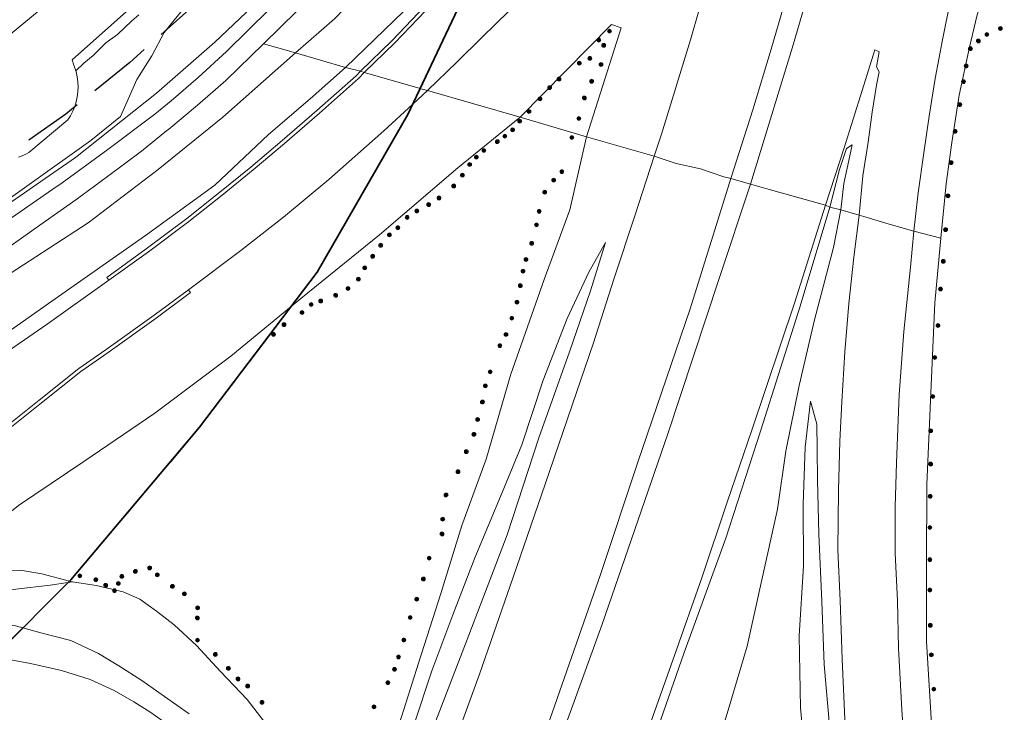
# Model space of a CAD drawing. Header units: metres. Extents: x 89872 to 94585, y 463299 to 469000.
# Tile 75 of 230: x 91038 to 91176, y 464809 to 464907. Entities that reach past the tile are written whole.
import ezdxf

# ---------------------------------------------------------------- set-up
doc = ezdxf.new("R2010")
doc.units = ezdxf.units.M
doc.linetypes.add('HIDDEN', pattern=[9.525, 6.35, -3.175])
doc.layers.get('0').update_dxf_attribs({"linetype": 'CONTINUOUS'})
for name, color, linetype, lineweight in [('B-WE-BV-GELEIDECONSTRUCTIE-G', 251, 'CONTINUOUS', 13), ('B-WE-GR-BEPLANTING_CULTUUR-G', 251, 'CONTINUOUS', 13), ('B-WE-GR-BOOM-S', 251, 'CONTINUOUS', 13), ('B-WE-OG-TOPOGRAFIE_BEBOUWING-GV', 251, 'CONTINUOUS', 13), ('B-WE-OG-TOPOGRAFIE_WATER-GV', 251, 'CONTINUOUS', 13), ('B-WE-VH-VERHARDING-GV', 251, 'CONTINUOUS', 13), ('G04', 7, 'gemeentegr', 35), ('Percelen', 10, 'HIDDEN', 25)]:
    doc.layers.add(name, color=color, linetype=linetype, lineweight=lineweight)
doc.linetypes.add('gemeentegr', pattern='A,1,-2.25,[1,RTW.shx,S=1.25,R=0,X=0,Y=0],-2.25', length=5.5)

# ---------------------------------------------------------------- blocks, each defined once
blk = doc.blocks.new('Q_BOOM')
for radius in [0.27, 0.18, 0.09]:
    blk.add_circle((0, 0), radius)
blk = doc.blocks.new('LDN_BLOK2_AUTOCAD_OD_1_FMEBLOCK30')
at = {"layer": 'B-WE-VH-VERHARDING-GV'}
blk.add_line((-31.75, -32.63), (-31.32, -32.75), dxfattribs=at)
blk.add_lwpolyline([(31.75, 32.75), (22.99, 25.61), (11.96, 16.19), (0.84, 7.18), (-0.53, 6.05)], dxfattribs=at)
blk = doc.blocks.new('LDN_BLOK2_AUTOCAD_OD_1_FMEBLOCK31')
at = {"layer": 'B-WE-VH-VERHARDING-GV'}
for points in [[(100.86, 102.08), (98.1, 93.69), (95.21, 84.93), (92.26, 75.68), (89.9, 68.81), (85.48, 55.86), (80.95, 42.77), (76.24, 29.11), (70.51, 13.38)], [(32.95, 21.55), (29.77, 23.79), (27.53, 25.2), (24.74, 26.81), (21.38, 28.37), (17.32, 29.62), (12.98, 30.63), (8.61, 31.43)]]:
    blk.add_lwpolyline(points, dxfattribs=at)

msp = doc.modelspace()

# ---------------------------------------------------------------- linework, layer by layer
at = {"layer": 'B-WE-BV-GELEIDECONSTRUCTIE-G'}
msp.add_line((91045.36, 464900.24), (91045.63, 464899.44), dxfattribs=at)
at = {"layer": 'B-WE-GR-BEPLANTING_CULTUUR-G'}
for p, q in [((91108.22, 464892.91), (91117.56, 464890.12)), ((91151.84, 464880.23), (91153.4, 464879.85))]:
    msp.add_line(p, q, dxfattribs=at)
for points in [[(91072.07, 464903.23), (91074.08, 464902.67), (91076.58, 464901.96)], [(91081.49, 464788.69), (91080.05, 464792.37), (91079.42, 464794.73), (91077.95, 464798.75), (91075.75, 464802.81), (91072.57, 464807.18), (91069.78, 464810.85), (91066.01, 464814.79), (91062.6, 464818.48), (91059.49, 464821.39), (91057, 464823.29), (91054.65, 464824.97), (91052.3, 464826.03), (91048.49, 464826.92), (91045.15, 464827.41)]]:
    msp.add_lwpolyline(points, dxfattribs=at)
at = {"layer": 'B-WE-OG-TOPOGRAFIE_BEBOUWING-GV'}
msp.add_lwpolyline([(90996.45, 464915.75), (91027.54, 464897.34), (91042.07, 464909.27), (91046.25, 464912.7), (91050.34, 464916.21), (91054.38, 464919.8), (91063.47, 464928.49), (91071.94, 464937.82), (91079.96, 464947.64), (91008.02, 464968.15), (91005.92, 464964.61)], dxfattribs=at)
at = {"layer": 'B-WE-OG-TOPOGRAFIE_WATER-GV'}
for points in [[(91096.69, 464947.07), (91093.38, 464948.46), (91092.25, 464948.54), (91090.9, 464948.12), (91088.54, 464945.44), (91079.83, 464934.9), (91073.19, 464927.49), (91069.7, 464923.89), (91059.96, 464914.24), (91045.11, 464900.97), (91045.36, 464900.24)], [(90953.43, 464812.67), (90960.87, 464823.54), (90968.86, 464833.01), (90972.25, 464836.06), (90978.34, 464841.15), (90983.56, 464845.27), (90995.19, 464853.27), (91000, 464856.57), (91005.93, 464860.39), (91032.25, 464878.04), (91045.56, 464887.22), (91056.98, 464896.28), (91065.22, 464903.48), (91073.17, 464911.1), (91081.55, 464920.11), (91087.24, 464926.58), (91095.13, 464936.34)], [(91060.7, 464908.06), (91058.07, 464904.83), (91056.33, 464901.57), (91054.23, 464898.23), (91052.66, 464894.7), (91051.93, 464892.98), (91047.72, 464889.6), (91030.64, 464877.47), (91022.15, 464871.87), (91013.53, 464866.55), (91004.88, 464860.69), (90993.54, 464853.21), (90983.6, 464846.5), (90978.77, 464842.88), (90974.29, 464839.2), (90970.53, 464835.9), (90967.3, 464832.84), (90963.81, 464828.98), (90957.78, 464821.34), (90955.44, 464818.23), (90953.57, 464814.89), (90950.16, 464809.43)], [(91045.63, 464899.44), (91046.74, 464900.52), (91048.07, 464901.58), (91049.83, 464903.36), (91051.47, 464904.58), (91053.53, 464906.48), (91054.52, 464907.32)]]:
    msp.add_lwpolyline(points, dxfattribs=at)
at = {"layer": 'B-WE-VH-VERHARDING-GV'}
for p, q in [((91083.64, 464899.92), (91076.58, 464901.96)), ((91085.71, 464899.37), (91083.64, 464899.92)), ((91086.27, 464899.22), (91085.71, 464899.37)), ((91093.12, 464894.76), (91095.15, 464896.65)), ((91108.22, 464892.91), (91095.15, 464896.65)), ((91127.13, 464887.39), (91117.56, 464890.12)), ((91140.67, 464883.49), (91137.93, 464884.27)), ((91151.84, 464880.23), (91151.26, 464880.5)), ((91156, 464879.1), (91153.4, 464879.85)), ((91167.5, 464875.84), (91163.69, 464876.84)), ((91045.15, 464827.41), (91044.51, 464827.32))]:
    msp.add_line(p, q, dxfattribs=at)
for points in [[(91105.95, 464943.01), (91103.55, 464939.67), (91099.04, 464933.45), (91094.61, 464927.81), (91089.82, 464922.25), (91084.16, 464915.8), (91079.09, 464910.2), (91072.07, 464903.23)], [(91076.58, 464901.96), (91082.08, 464906.78), (91089.48, 464914.47), (91095.68, 464922.96), (91100.17, 464928.39), (91102.5, 464932.38), (91102.91, 464934.29)], [(91056.76, 464893.34), (91059.04, 464895.21), (91062.88, 464898.49), (91066.87, 464902.18), (91075.96, 464911.2), (91080.85, 464916.35), (91086.36, 464922.54), (91091.28, 464928.5)], [(91095.15, 464896.65), (91099.34, 464900.69), (91102.81, 464904.15), (91106.72, 464907.94), (91110.27, 464911.65), (91113.91, 464915.93), (91117.15, 464919.93), (91119.75, 464923.46), (91123, 464927.59)], [(91083.64, 464899.92), (91091.84, 464907.85), (91097.05, 464913.31), (91101.01, 464917.73), (91105.45, 464923.16), (91106.88, 464925.46)], [(91137.71, 464923.07), (91136.02, 464917.11), (91132.22, 464903.79), (91128.15, 464890.5), (91127.13, 464887.39)], [(91137.93, 464884.27), (91140.99, 464893.96), (91143.58, 464902.5), (91146.52, 464912.53), (91148.78, 464920)], [(91104.41, 464919.11), (91101.9, 464916.18), (91096.68, 464910.55), (91090.19, 464903.73), (91085.71, 464899.37)], [(91151.44, 464919.41), (91146.68, 464903.1), (91140.67, 464883.49)], [(91086.27, 464899.22), (91090.55, 464903.38), (91097.05, 464910.21), (91102.27, 464915.84), (91103.85, 464917.69)], [(91163.69, 464876.84), (91164.32, 464882.25), (91165.09, 464887.88), (91165.86, 464893.04), (91166.69, 464898.34), (91167.72, 464903.79), (91168.87, 464909.41), (91169.91, 464914.17)], [(91173.19, 464909.03), (91172.62, 464907.33), (91171.56, 464902.75), (91170.08, 464896.02), (91169.05, 464889.33), (91168.27, 464883.53), (91167.5, 464875.84)], [(91117.56, 464890.12), (91122.45, 464905.48), (91121.11, 464905.99), (91108.22, 464892.91)], [(90961.7, 464803.68), (90965.75, 464809.96), (90969.78, 464815.54), (90973.87, 464820.58), (90979.09, 464826.37), (90985.17, 464832.11), (90990.69, 464837.6), (90995.16, 464841.52), (91003.63, 464846.96), (91015.76, 464855.72), (91025.84, 464863.33), (91036.38, 464870.89), (91047.35, 464878), (91057.2, 464885.55), (91066.33, 464892.92), (91076.58, 464901.96)], [(91072.07, 464903.23), (91066.74, 464898.09), (91062.76, 464894.58), (91058.74, 464891.23), (91058.4, 464890.96)], [(91151.26, 464880.5), (91153.87, 464888.59), (91156.41, 464896.65), (91158.21, 464902.4), (91158.8, 464902.13), (91158.42, 464900), (91158.79, 464899.32), (91158.45, 464897.43), (91157.82, 464893.6), (91157.26, 464889.37), (91156.53, 464884.63), (91156, 464879.1)], [(91083.64, 464899.92), (91078.62, 464895.51), (91072.79, 464890.46), (91065.2, 464883.32), (91055.45, 464876.24), (91042.23, 464866.98), (91031.66, 464859.56), (91021.71, 464853.04), (91012.88, 464847.19), (91002.79, 464840.54), (90995.28, 464834.76), (90986.85, 464827.87), (90979.51, 464821.09), (90972.71, 464814.72), (90967.65, 464808.36)], [(91045.63, 464899.44), (91045.68, 464899.3), (91045.83, 464898.6), (91045.92, 464897.9), (91045.95, 464897.19), (91045.92, 464896.48), (91045.83, 464895.77), (91045.67, 464895.08), (91045.46, 464894.4), (91045.18, 464893.74), (91044.85, 464893.11), (91044.47, 464892.51), (91039.02, 464887.94), (91038.67, 464887.73), (91038.3, 464887.55), (91037.92, 464887.4), (91037.52, 464887.29)], [(91085.71, 464899.37), (91085.1, 464898.74), (91079.6, 464893.86), (91074.69, 464889.61), (91070.27, 464885.86), (91065.9, 464882.32), (91061.24, 464878.61), (91055.55, 464874.35), (91049.97, 464870.33), (91050.28, 464869.92)], [(91050.28, 464869.92), (91055.85, 464873.93), (91061.55, 464878.21), (91066.22, 464881.92), (91070.6, 464885.47), (91075.02, 464889.22), (91079.94, 464893.48), (91085.45, 464898.36), (91086.27, 464899.22)], [(91086.27, 464899.22), (91090.04, 464898.13), (91094.15, 464896.94)], [(91094.15, 464896.94), (91094.25, 464896.91), (91095.15, 464896.65)], [(91061.5, 464868.59), (91068.85, 464874.1), (91074.88, 464878.83), (91081.26, 464884.11), (91089.03, 464890.96), (91093.12, 464894.76)], [(91030.2, 464874.36), (91042.39, 464882.75), (91043.71, 464883.66), (91050.14, 464888.33), (91056.76, 464893.34)], [(91058.4, 464890.96), (91054.85, 464888.1), (91050.06, 464884.55), (91045.64, 464881.25), (91040.57, 464877.71), (91034.23, 464873.23), (91028.17, 464869.28), (91020.29, 464864.08), (91012.38, 464858.68), (91005.7, 464854.3), (91000.13, 464850.6), (90994.52, 464846.89), (90989.93, 464843.84), (90986.48, 464841.47), (90983.26, 464839.2), (90979.83, 464836.44), (90976.65, 464833.55), (90973.32, 464830.56), (90969.95, 464827.08), (90966.79, 464823.32), (90963.91, 464819.94), (90961.04, 464816.27), (90957.47, 464811.11), (90954.48, 464806.27)], [(91081.49, 464788.69), (91083.66, 464788.58), (91086.84, 464795.99), (91090.35, 464804.69), (91093.88, 464815.96), (91097.12, 464825.94), (91099.99, 464835.35), (91103.43, 464844.73), (91106.9, 464856.68), (91111.63, 464870.03), (91115.23, 464879.83), (91117.56, 464890.12)], [(91155.03, 464889.02), (91154.2, 464888.47), (91153.21, 464885.55), (91151.84, 464880.23)], [(91153.4, 464879.85), (91153.83, 464883.54), (91154.54, 464886.78), (91155.03, 464889.02)], [(91127.13, 464887.39), (91130.21, 464886.4), (91133.63, 464885.61), (91136.91, 464884.5), (91137.93, 464884.27)], [(91044.17, 464642.12), (91051.35, 464657.56), (91058.28, 464672.84), (91066.77, 464692.14), (91075.36, 464712.26), (91082.34, 464729.19), (91087.95, 464742.88), (91093.97, 464758.6), (91102.59, 464781.27), (91111.77, 464806.15), (91119.55, 464828.47), (91124.79, 464844.3), (91132.16, 464865.92), (91137.93, 464884.27)], [(91140.67, 464883.49), (91136.23, 464870.01), (91129.05, 464848.27), (91119.73, 464821.34), (91111.39, 464798.27), (91103.32, 464776.75), (91093.91, 464752.34), (91087.09, 464735.26), (91079.82, 464717.8), (91072.15, 464699.89), (91064.91, 464682.98), (91054.42, 464659.77), (91045.88, 464641.5)], [(91140.67, 464883.49), (91144.67, 464882.32), (91151.26, 464880.5)], [(91056.56, 464637.77), (91060.77, 464646.74), (91065.77, 464657.3), (91070.9, 464668.7), (91075.63, 464679.49), (91082.74, 464696.02), (91088.48, 464709.5), (91094.18, 464722.98), (91100.78, 464739.3), (91106.79, 464754.44), (91112.99, 464770.6), (91119.08, 464786.85), (91124.66, 464802.11), (91130.04, 464817.2), (91133.81, 464827.98), (91137.41, 464838.67), (91140.89, 464848.79), (91146.87, 464866.71), (91151.26, 464880.5)], [(91151.84, 464880.23), (91147.66, 464866.28), (91142.15, 464848.82), (91137.2, 464833.56), (91131.29, 464817.35), (91124.86, 464798.85), (91119.69, 464784.15), (91113.33, 464767.96), (91107.1, 464750.87), (91100.84, 464734.5), (91095.45, 464720.44), (91089.21, 464705.68), (91082.73, 464690.71), (91076.51, 464676.09), (91068.79, 464659.14), (91062.34, 464644.72), (91059, 464636.83)], [(91071.15, 464632.53), (91078.38, 464649.16), (91083.67, 464662.95), (91091.12, 464679.12), (91097.71, 464694.29), (91102.13, 464705.33), (91105.83, 464716.41), (91110.57, 464728.25), (91116.16, 464742.41), (91119.97, 464754.61), (91125.33, 464769.76), (91129.99, 464783.63), (91133.24, 464795.76), (91137.39, 464808.89), (91140.2, 464818.37), (91142.2, 464827.29), (91144.48, 464837.67), (91145.67, 464845.82), (91147.53, 464855.08), (91149.69, 464864.33), (91152.4, 464874.55), (91153.4, 464879.85)], [(91156, 464879.1), (91155.24, 464873.16), (91154.55, 464866.67), (91153.99, 464859.82)], [(91156, 464879.1), (91156.66, 464878.91), (91160.22, 464877.83), (91163.69, 464876.84)], [(91161.99, 464809.41), (91161.55, 464818.09), (91161.39, 464824.75), (91161.07, 464831.48), (91161.06, 464838), (91161.26, 464844.22), (91161.63, 464853.85), (91162.27, 464862.71), (91163.21, 464871.75), (91163.69, 464876.84)], [(91167.5, 464875.84), (91166.67, 464866.74), (91166.1, 464854.08), (91165.51, 464841.14), (91165.47, 464829.92), (91165.5, 464819.01), (91166.18, 464807.41), (91167.05, 464793.88), (91167.7, 464781.98), (91168.87, 464768.73), (91169.82, 464758.01), (91170.74, 464746.86), (91171.15, 464732.66), (91171.9, 464718.19), (91172.26, 464706.17)], [(91120.25, 464875.25), (91117.92, 464871.07), (91114.87, 464864.55), (91111.45, 464855.87), (91108.48, 464846.73), (91105.68, 464840), (91101.86, 464830.82), (91098.75, 464822.79), (91095.77, 464814.91), (91093.24, 464807.24), (91090.53, 464799.03), (91087.58, 464791.85), (91085.31, 464786.94), (91084.24, 464784.4), (91083.52, 464782.51), (91082.78, 464781.16), (91082.42, 464781.01), (91082.28, 464781.9), (91082.1, 464783.88), (91081.49, 464788.69)], [(91095.16, 464804.79), (91101.01, 464819.89), (91106.4, 464834.05), (91110.84, 464847.73), (91115.16, 464859.86), (91118.14, 464868.45), (91120.25, 464875.25)], [(91050.28, 464869.92), (91041.57, 464863.75), (91029.86, 464855.64), (91023.07, 464851.15), (91015.18, 464845.68), (91006.15, 464839.61), (90999.86, 464835.03), (90995.29, 464831.46), (90990.75, 464827.8), (90986.67, 464824.29), (90983.41, 464821.35), (90980.46, 464818.15), (90976.17, 464813.28), (90972.43, 464808.66)], [(90986.24, 464805.78), (90991.63, 464810.97), (90995.93, 464814.76), (91002.38, 464820.41), (91008.87, 464826.09), (91016.65, 464832.99), (91023.81, 464839.22), (91029.45, 464844.02), (91036.23, 464849.64), (91040.46, 464853.02), (91046.04, 464857.47), (91049.88, 464860.15), (91056.64, 464865), (91061.5, 464868.59)], [(90986.6, 464805.43), (90991.97, 464810.6), (90996.26, 464814.38), (91002.71, 464820.03), (91009.2, 464825.71), (91016.98, 464832.61), (91024.14, 464838.84), (91029.77, 464843.63), (91036.55, 464849.25), (91040.78, 464852.63), (91046.34, 464857.07), (91050.17, 464859.74), (91056.93, 464864.6), (91061.8, 464868.18), (91061.5, 464868.59)], [(91075.94, 464866.21), (91067.47, 464859.24), (91056.77, 464851.19), (91046.76, 464844.37), (91037.53, 464838.18), (91032.52, 464834.2), (91030.25, 464832.15), (91027.48, 464829.19), (91028.25, 464827.91), (91031.19, 464828.52), (91034.62, 464829.01), (91037.79, 464829.06), (91040.84, 464828.57), (91044.72, 464827.53)], [(91153.99, 464859.82), (91153.54, 464852.78), (91153.25, 464847.25), (91153.08, 464840.31), (91153, 464831.92), (91153.3, 464824.8), (91153.62, 464816.53), (91154.02, 464807.02), (91154.66, 464797.93), (91155.5, 464788.21), (91156.48, 464776.67), (91157.3, 464766.61), (91157.96, 464758.94), (91158.88, 464748.85), (91159.7, 464738.77), (91160.17, 464728.85), (91160.36, 464718.88), (91160.47, 464707.94), (91160.34, 464703.68)], [(91152.07, 464804.45), (91151.08, 464815.76), (91150.72, 464824.67), (91150.32, 464834.16), (91150.13, 464841.78), (91150.07, 464846.13), (91150.03, 464849.63), (91149.16, 464852.91), (91148.37, 464846.4), (91148.1, 464838.37), (91148.13, 464829.68), (91147.56, 464819.81), (91147.74, 464809.68), (91148.76, 464798.92)], [(91044.51, 464827.32), (91042.02, 464826.96), (91037.17, 464826.41), (91033.78, 464825.83), (91029.3, 464825.24), (91025.72, 464824.48), (91022.33, 464824.16), (91019.62, 464823.69), (91013.13, 464822.84)], [(91019.94, 464820.4), (91025.4, 464820.84), (91028.93, 464821.09), (91033.93, 464821.61), (91037.13, 464821.24), (91038.15, 464820.95)], [(91038.15, 464820.95), (91040.67, 464820.23), (91044.91, 464819.15), (91048.81, 464817.31), (91051.66, 464815.58), (91054.94, 464813.52), (91058.13, 464811.28), (91061.57, 464808.81)], [(91153.78, 464608.36), (91154.13, 464609.84), (91155.78, 464617.1), (91158.06, 464625.51), (91159.89, 464633.04), (91161.47, 464641.24), (91162.79, 464648.57), (91164.15, 464656.97), (91165.43, 464665.66), (91166.54, 464674.53), (91167.17, 464682.39), (91167.8, 464691.98), (91168.19, 464700.59), (91168.33, 464708.52), (91168.31, 464716.34), (91168.05, 464724.25), (91167.76, 464733.8), (91167.12, 464744.1), (91166.45, 464754.23), (91165.65, 464765.04), (91164.7, 464774.48), (91163.66, 464786.61), (91162.79, 464797.78), (91161.99, 464809.41)]]:
    msp.add_lwpolyline(points, dxfattribs=at)
at = {"layer": 'G04', "flags": 128}
msp.add_lwpolyline([(90762.73, 464180.92), (90765.08, 464184.57), (90771, 464193.76), (90771.42, 464193.23), (90806.86, 464250), (90806.89, 464250.06), (90799.19, 464267.98), (90793.57, 464280.07), (90804.61, 464284.92), (90803.81, 464286.83), (90821.67, 464318.03), (90833.48, 464340.07), (90842.17, 464363.91), (90849.47, 464388.53), (90850.9, 464396.71), (90858.13, 464437.99), (90858.63, 464440.87), (90862.59, 464497.94), (90862.85, 464500), (90866.13, 464525.28), (90871.26, 464551.16), (90878.53, 464576.98), (90885.23, 464600.77), (90894.69, 464624.16), (90916.23, 464670.78), (90923.29, 464685), (90927.38, 464693.22), (90938.43, 464709.97), (90941.09, 464714), (90957.05, 464733.72), (90970.68, 464750), (90973.35, 464753.19), (90989.85, 464772.53), (91000, 464782.71), (91044.92, 464827.73), (91063.03, 464849.21), (91079.63, 464871.08), (91092.42, 464893.28), (91103.51, 464916.81), (91112.66, 464940.33), (91120.29, 464963.85), (91127, 464987.97), (91129.8, 465000), (91144.01, 465061.06), (91152.55, 465098.5), (91157.84, 465121.7), (91161.11, 465136.01), (91167.76, 465165.19), (91172.72, 465186.93), (91274.16, 465169.82), (91278.87, 465168.92), (91306.94, 465164.19), (91332.25, 465159.92), (91370.23, 465153.71), (91500, 465131.82), (91556.5, 465122.29), (91557.9, 465122.05), (91558.32, 465121.98), (91922.03, 465060.62), (92000, 465047.63), (92028.58, 465042.86), (92029.05, 465042.78), (92039.59, 465041.01), (92042.01, 465042.88), (92058.73, 465054.97), (92061.16, 465057.23), (92072.52, 465074.55), (92088.57, 465098.55), (92080.98, 465168.59), (92072.15, 465250), (92067.81, 465290.11), (92105.28, 465350.83), (92113.42, 465364.09), (92113.85, 465364.8), (92156.87, 465434.93), (92207.5, 465500), (92230.87, 465530.04), (92308.96, 465565.35), (92325.02, 465572.62), (92358.36, 465534.34), (92375.52, 465545.73), (92376.91, 465547.36), (92384.66, 465556.46), (92397.29, 465571.45), (92416.04, 465593.91), (92432.88, 465613.69), (92464.88, 465651.21), (92497.86, 465688.87), (92500, 465691.18), (92505.83, 465697.44), (92511.57, 465704.12), (92521.66, 465716.37), (92529.98, 465726.8), (92537.61, 465736.36), (92548.59, 465750), (92552.63, 465755.02), (92556.4, 465759.68), (92562.83, 465767.63), (92569.99, 465776.31), (92574, 465780.59), (92577.23, 465784.05), (92588.96, 465795.43), (92608.34, 465813.96), (92622.93, 465827.43), (92631.95, 465835.5), (92640.36, 465842.9), (92646.72, 465848.4), (92649.67, 465851.09), (92655.38, 465856.57), (92659.68, 465860.77), (92669.91, 465871.24), (92675.75, 465876.86), (92679.79, 465880.73), (92688.17, 465888.52), (92695.01, 465895.69), (92697.26, 465898.27), (92704.74, 465907.62), (92710.44, 465915.75), (92715.48, 465923.91), (92725.57, 465940.5), (92746.29, 465971.18), (92753.8, 465982.22), (92759.43, 465990.23), (92765.7, 465998.94), (92766.58, 466000), (92769.21, 466003.16), (92773.77, 466008.49), (92780.83, 466016.17), (92794.83, 466030.97), (92802.6, 466039.51), (92809.88, 466047.53), (92816.37, 466054.82), (92821.82, 466061.33), (92828.63, 466069.34), (92835.93, 466079.06), (92842.64, 466088.4), (92855.4, 466105.33), (92855.71, 466105.42), (92856.2, 466105.49), (92856.59, 466105.48), (92857, 466105.46), (92857.27, 466105.4), (92857.62, 466105.29), (92857.92, 466105.17), (92858.19, 466105.04), (92858.49, 466104.84), (92859.04, 466104.43), (92861.97, 466101.77), (92865.72, 466098.37), (92920.24, 466048.9), (92924.01, 466045.52), (92930.57, 466039.62), (92998.61, 466101.65), (93000, 466102.89), (93005.84, 466108.13), (93030.87, 466090.03), (93065.85, 466064.82), (93102.63, 466038.11), (93109.36, 466033.25), (93110.1, 466034.21), (93158.6, 466000), (93306.23, 465895.87), (93359.76, 465857.43), (93435.05, 465802.05), (93442.08, 465801.87), (93443.29, 465801.84), (93453.92, 465801.63), (93457.86, 465939.66), (93469.43, 465939.2), (93472.19, 465939.09), (93475.38, 465938.96), (93481.54, 465938.72), (93483.27, 465938.65), (93484.14, 465938.62), (93485.57, 465938.1), (93486.41, 465937.57), (93494.85, 465922.09), (93500, 465912.4), (93504.14, 465904.63), (93508.62, 465897.95), (93513.13, 465894.34), (93520.95, 465889.78), (93530.99, 465883.82), (93532.52, 465882.68), (93535.59, 465878.57), (93538.2, 465872.98), (93542.8, 465865.59), (93545.32, 465862.19), (93550.73, 465857.43), (93558, 465851.82), (93581.85, 465842.2), (93589.8, 465836.36), (93596, 465832.33), (93604.6, 465824.42), (93611.17, 465817.58), (93626.65, 465799), (93639.91, 465783.23), (93651.14, 465769.83), (93666.89, 465750), (93670.29, 465745.71), (93684.46, 465727.85), (93694.85, 465714.77), (93712.32, 465692.69), (93728.2, 465671.99), (93747.98, 465645.79), (93761.04, 465629.12), (93766.29, 465628.08), (93771.39, 465626.54), (93776.82, 465625.79), (93788.1, 465624.27), (93792.4, 465621.55), (93838.86, 465642.65), (93852.5, 465660.67), (93875.58, 465691.17), (93878.32, 465694.79), (93890.16, 465710.98), (93902.12, 465728.33), (93905.89, 465733.99), (93916.54, 465750), (93919.18, 465753.96), (93935.19, 465778.88), (93943.9, 465792.43), (93948.65, 465800.04), (93970.06, 465836.53), (93970.54, 465837.4), (93971.35, 465838.89), (93989.07, 465871.24), (93993.85, 465879.98), (94000, 465892.58), (94010.83, 465914.78), (94036.3, 465967.7), (94036.96, 465969.06), (94050.46, 466000), (94053.84, 466007.74), (94056.01, 466013.14), (94057.82, 466017.96), (94071.93, 466055.52), (94073.83, 466060.66), (94078.68, 466074.57), (94085.46, 466094.06), (94093.55, 466118.42), (94094.92, 466122.53), (94102.3, 466146.15), (94103.67, 466150.8), (94110.42, 466174.94), (94113.71, 466186.71), (94121.68, 466216.88), (94125.59, 466232.1), (94127.77, 466240.59), (94129.77, 466250), (94137.96, 466288.64), (94144.53, 466331.52), (94144.93, 466334.98), (94145.41, 466339.09), (94145.82, 466342.66), (94151.43, 466390.75), (94153.23, 466390.7), (94157.6, 466460.9), (94158.98, 466500), (94159.9, 466526.21), (94159.35, 466560.42), (94158.49, 466578.41)], dxfattribs=at)
msp.add_lwpolyline([(90762.73, 464180.92), (90765.08, 464184.57), (90771, 464193.76), (90771.42, 464193.23), (90806.86, 464250), (90806.89, 464250.06), (90799.19, 464267.98), (90793.57, 464280.07), (90804.61, 464284.92), (90803.81, 464286.83), (90821.67, 464318.03), (90833.48, 464340.07), (90842.17, 464363.91), (90849.47, 464388.53), (90850.9, 464396.71), (90858.13, 464437.99), (90858.63, 464440.87), (90862.59, 464497.94), (90862.85, 464500), (90866.13, 464525.28), (90871.26, 464551.16), (90878.53, 464576.98), (90885.23, 464600.77), (90894.69, 464624.16), (90916.23, 464670.78), (90923.29, 464685), (90927.38, 464693.22), (90938.43, 464709.97), (90941.09, 464714), (90957.05, 464733.72), (90970.68, 464750), (90973.35, 464753.19), (90989.85, 464772.53), (91000, 464782.71), (91044.92, 464827.73), (91063.03, 464849.21), (91079.63, 464871.08), (91092.42, 464893.28), (91103.51, 464916.81), (91112.66, 464940.33), (91120.29, 464963.85), (91127, 464987.97), (91129.8, 465000), (91144.01, 465061.06), (91152.55, 465098.5), (91157.84, 465121.7), (91161.11, 465136.01), (91167.76, 465165.19), (91172.72, 465186.93), (91274.16, 465169.82), (91278.87, 465168.92), (91306.94, 465164.19), (91332.25, 465159.92), (91370.23, 465153.71), (91500, 465131.82), (91556.5, 465122.29), (91557.9, 465122.05), (91558.32, 465121.98), (91922.03, 465060.62), (92000, 465047.63), (92028.58, 465042.86), (92029.05, 465042.78), (92039.59, 465041.01), (92042.01, 465042.88), (92058.73, 465054.97), (92061.16, 465057.23), (92072.52, 465074.55), (92088.57, 465098.55), (92080.98, 465168.59), (92072.15, 465250), (92067.81, 465290.11), (92105.28, 465350.83), (92113.42, 465364.09), (92113.85, 465364.8), (92156.87, 465434.93), (92207.5, 465500), (92230.87, 465530.04), (92308.96, 465565.35), (92325.02, 465572.62), (92358.36, 465534.34), (92375.52, 465545.73), (92376.91, 465547.36), (92384.66, 465556.46), (92397.29, 465571.45), (92416.04, 465593.91), (92432.88, 465613.69), (92464.88, 465651.21), (92497.86, 465688.87), (92500, 465691.18), (92505.83, 465697.44), (92511.57, 465704.12), (92521.66, 465716.37), (92529.98, 465726.8), (92537.61, 465736.36), (92548.59, 465750), (92552.63, 465755.02), (92556.4, 465759.68), (92562.83, 465767.63), (92569.99, 465776.31), (92574, 465780.59), (92577.23, 465784.05), (92588.96, 465795.43), (92608.34, 465813.96), (92622.93, 465827.43), (92631.95, 465835.5), (92640.36, 465842.9), (92646.72, 465848.4), (92649.67, 465851.09), (92655.38, 465856.57), (92659.68, 465860.77), (92669.91, 465871.24), (92675.75, 465876.86), (92679.79, 465880.73), (92688.17, 465888.52), (92695.01, 465895.69), (92697.26, 465898.27), (92704.74, 465907.62), (92710.44, 465915.75), (92715.48, 465923.91), (92725.57, 465940.5), (92746.29, 465971.18), (92753.8, 465982.22), (92759.43, 465990.23), (92765.7, 465998.94), (92766.58, 466000), (92769.21, 466003.16), (92773.77, 466008.49), (92780.83, 466016.17), (92794.83, 466030.97), (92802.6, 466039.51), (92809.88, 466047.53), (92816.37, 466054.82), (92821.82, 466061.33), (92828.63, 466069.34), (92835.93, 466079.06), (92842.64, 466088.4), (92855.4, 466105.33), (92855.71, 466105.42), (92856.2, 466105.49), (92856.59, 466105.48), (92857, 466105.46), (92857.27, 466105.4), (92857.62, 466105.29), (92857.92, 466105.17), (92858.19, 466105.04), (92858.49, 466104.84), (92859.04, 466104.43), (92861.97, 466101.77), (92865.72, 466098.37), (92920.24, 466048.9), (92924.01, 466045.52), (92930.57, 466039.62), (92998.61, 466101.65), (93000, 466102.89), (93005.84, 466108.13), (93030.87, 466090.03), (93065.85, 466064.82), (93102.63, 466038.11), (93109.36, 466033.25), (93110.1, 466034.21), (93158.6, 466000), (93306.23, 465895.87), (93359.76, 465857.43), (93435.05, 465802.05), (93442.08, 465801.87), (93443.29, 465801.84), (93453.92, 465801.63), (93457.86, 465939.66), (93469.43, 465939.2), (93472.19, 465939.09), (93475.38, 465938.96), (93481.54, 465938.72), (93483.27, 465938.65), (93484.14, 465938.62), (93485.57, 465938.1), (93486.41, 465937.57), (93494.85, 465922.09), (93500, 465912.4), (93504.14, 465904.63), (93508.62, 465897.95), (93513.13, 465894.34), (93520.95, 465889.78), (93530.99, 465883.82), (93532.52, 465882.68), (93535.59, 465878.57), (93538.2, 465872.98), (93542.8, 465865.59), (93545.32, 465862.19), (93550.73, 465857.43), (93558, 465851.82), (93581.85, 465842.2), (93589.8, 465836.36), (93596, 465832.33), (93604.6, 465824.42), (93611.17, 465817.58), (93626.65, 465799), (93639.91, 465783.23), (93651.14, 465769.83), (93666.89, 465750), (93670.29, 465745.71), (93684.46, 465727.85), (93694.85, 465714.77), (93712.32, 465692.69), (93728.2, 465671.99), (93747.98, 465645.79), (93761.04, 465629.12), (93766.29, 465628.08), (93771.39, 465626.54), (93776.82, 465625.79), (93788.1, 465624.27), (93792.4, 465621.55), (93838.86, 465642.65), (93852.5, 465660.67), (93875.58, 465691.17), (93878.32, 465694.79), (93890.16, 465710.98), (93902.12, 465728.33), (93905.89, 465733.99), (93916.54, 465750), (93919.18, 465753.96), (93935.19, 465778.88), (93943.9, 465792.43), (93948.65, 465800.04), (93970.06, 465836.53), (93970.54, 465837.4), (93971.35, 465838.89), (93989.07, 465871.24), (93993.85, 465879.98), (94000, 465892.58), (94010.83, 465914.78), (94036.3, 465967.7), (94036.96, 465969.06), (94050.46, 466000), (94053.84, 466007.74), (94056.01, 466013.14), (94057.82, 466017.96), (94071.93, 466055.52), (94073.83, 466060.66), (94078.68, 466074.57), (94085.46, 466094.06), (94093.55, 466118.42), (94094.92, 466122.53), (94102.3, 466146.15), (94103.67, 466150.8), (94110.42, 466174.94), (94113.71, 466186.71), (94121.68, 466216.88), (94125.59, 466232.1), (94127.77, 466240.59), (94129.77, 466250), (94137.96, 466288.64), (94144.53, 466331.52), (94144.93, 466334.98), (94145.41, 466339.09), (94145.82, 466342.66), (94151.43, 466390.75), (94153.23, 466390.7), (94157.6, 466460.9), (94158.98, 466500), (94159.9, 466526.21), (94159.35, 466560.42), (94158.49, 466578.41)], dxfattribs=at)
at = {"layer": 'Percelen'}
for points in [[(91157.84, 465121.7), (91152.55, 465098.5), (91144.01, 465061.06), (91127, 464987.97), (91120.29, 464963.85), (91112.66, 464940.33), (91103.51, 464916.81), (91092.42, 464893.28), (91079.63, 464871.08), (91063.03, 464849.21), (91044.92, 464827.73), (90989.85, 464772.53), (90973.35, 464753.19), (90957.05, 464733.72), (90941.09, 464714), (90938.43, 464709.97), (90927.38, 464693.22), (90923.29, 464685)], [(91094.77, 464946.26), (91093.87, 464944.92), (91088.21, 464937.13), (91079.47, 464926.66), (91069.79, 464915.99), (91062.37, 464908.77), (91053.22, 464900.63), (91044.2, 464893.32), (91035.47, 464887.18)]]:
    msp.add_lwpolyline(points, dxfattribs=at)

# ---------------------------------------------------------------- block references
at = {"layer": 'B-WE-GR-BOOM-S'}
for p, rotation in [((91120.81, 464905.03), 45.42571249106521), ((91173.99, 464904.56), 76.96609384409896), ((91175.88, 464905.41), 166.32725790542), ((91119.31, 464903.77), 45.42571249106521), ((91119.99, 464903.03), 45.42571249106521), ((91172.79, 464903.65), 76.96609384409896), ((91171.67, 464902.55), 77.57845893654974), ((91116.57, 464900.52), 45.42571249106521), ((91118.04, 464901.21), 45.42571249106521), ((91119.61, 464900.33), 72.35049140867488), ((91171.07, 464900.11), 77.57845893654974), ((91113.7, 464898.29), 45.42571249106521), ((91118.29, 464897.97), 72.35049140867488), ((91170.7, 464897.91), 77.57845893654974), ((91112.38, 464897.07), 45.42571249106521), ((91111.03, 464895.5), 45.42571249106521), ((91117.28, 464895.62), 72.35049140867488), ((91109.46, 464893.7), 45.42571249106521), ((91170.18, 464894.66), 81.23000234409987), ((91108.17, 464892.34), 39.16172329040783), ((91116.49, 464892.73), 72.35049140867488), ((91107.18, 464891.13), 39.16172329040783), ((91169.52, 464890.91), 81.23000234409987), ((91105, 464889.46), 39.16172329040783), ((91106.07, 464890.24), 39.16172329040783), ((91115.5, 464890.05), 163.3373639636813), ((91103.11, 464888.21), 39.16172329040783), ((91102.05, 464887.28), 39.16172329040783), ((91168.96, 464886.49), 82.41505452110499), ((91101.1, 464886.23), 39.16172329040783), ((91114.1, 464885.24), 77.24196796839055), ((91100.07, 464884.74), 40.52631423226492), ((91112.95, 464884.03), 77.24196796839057), ((91098.85, 464883.21), 40.52631423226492), ((91111.67, 464882.34), 77.24196796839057), ((91096.79, 464881.53), 40.52631423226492), ((91168.52, 464881.83), 84.30342517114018), ((91093.67, 464879.68), 40.52631423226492), ((91095.34, 464880.59), 40.52631423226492), ((91110.91, 464879.65), 69.82177451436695), ((91092.3, 464878.78), 40.52631423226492), ((91090.99, 464877.34), 40.52631423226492), ((91110.52, 464877.73), 69.82177451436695), ((91168.17, 464877.06), 84.30342517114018), ((91089.79, 464876.33), 40.52631423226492), ((91088.57, 464874.85), 38.99929129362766), ((91109.85, 464875.13), 69.82177451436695), ((91087.44, 464873.31), 38.99929129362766), ((91109.06, 464872.86), 69.82177451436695), ((91167.86, 464872.59), 84.76413673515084), ((91086.31, 464871.68), 38.99929129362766), ((91108.63, 464871.21), 69.82177451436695), ((91085.42, 464870.08), 38.99929129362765), ((91083.97, 464868.76), 38.99929129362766), ((91108.24, 464869.16), 70.51868094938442), ((91167.45, 464868.7), 84.76413673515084), ((91080.11, 464867), 38.99929129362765), ((91082.24, 464867.81), 38.99929129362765), ((91078.77, 464866.51), 38.99929129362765), ((91107.79, 464866.84), 70.51868094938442), ((91077.49, 464865.39), 39.44979780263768), ((91107.05, 464864.59), 70.51868094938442), ((91074.95, 464863.66), 39.44979780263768), ((91167.1, 464863.55), 87.40831917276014), ((91073.48, 464862.31), 39.44979780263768), ((91106.22, 464862.29), 70.51868094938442), ((91105.37, 464860.72), 70.51868094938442), ((91166.66, 464859.05), 87.40831917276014), ((91104.01, 464857.02), 73.78840517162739), ((91103.32, 464855.05), 73.78840517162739), ((91166.37, 464853.55), 87.39362138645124), ((91102.91, 464852.76), 73.78840517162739), ((91102.25, 464850.3), 73.78840517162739), ((91101.71, 464848.22), 73.78840517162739), ((91166.06, 464848.7), 87.39362138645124), ((91100.65, 464845.77), 73.78840517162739), ((91166.06, 464844.02), 87.39362138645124), ((91099.47, 464842.96), 69.89241859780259), ((91097.77, 464839.67), 69.89241859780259), ((91165.99, 464839.47), 89.81105738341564), ((91097.32, 464836.26), 69.89241859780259), ((91165.95, 464835.09), 89.81105738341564), ((91097.22, 464834.18), 73.00902200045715), ((91095.4, 464830.76), 73.00902200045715), ((91165.95, 464830.54), 89.81105738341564), ((91046.18, 464828.28), 171.6514049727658), ((91052.11, 464828.21), 166.770385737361), ((91054.01, 464828.9), 155.7307213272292), ((91056.01, 464829.39), 155.7307213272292), ((91057.11, 464828.42), 144.4945963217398), ((91048.43, 464827.74), 171.6514049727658), ((91049.83, 464826.94), 166.770385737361), ((91051.61, 464827.2), 166.770385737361), ((91059.23, 464826.79), 144.4945963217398), ((91094.58, 464827.83), 73.00902200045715), ((91051.06, 464826.17), 166.770385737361), ((91060.9, 464825.73), 142.7605045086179), ((91165.95, 464826.28), 90.1417819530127), ((91093.64, 464824.98), 71.98479929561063), ((91062.79, 464823.76), 136.8844256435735), ((91062.75, 464822.34), 136.8844256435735), ((91092.72, 464822.41), 71.98479929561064), ((91166.03, 464821.3), 90.1417819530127), ((91062.76, 464819.2), 136.8844256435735), ((91091.83, 464819.23), 71.98479929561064), ((91065.28, 464817.2), 132.7267833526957), ((91166.15, 464817.15), 93.3742776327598), ((91091.08, 464816.85), 71.98479929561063), ((91067.12, 464815.24), 133.7074981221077), ((91090.53, 464815.09), 72.62630358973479), ((91068.48, 464813.75), 133.7074981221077), ((91069.83, 464812.76), 133.7074981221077), ((91089.58, 464813.22), 72.62630358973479), ((91166.52, 464812.3), 93.37427763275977), ((91071.85, 464810.45), 127.3227996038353), ((91087.63, 464809.82), 72.62630358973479)]:
    msp.add_blockref('Q_BOOM', p, dxfattribs=dict(at, rotation=rotation))
at = {"layer": 'B-WE-VH-VERHARDING-GV'}
for name, p in [('LDN_BLOK2_AUTOCAD_OD_1_FMEBLOCK30', (91076.47, 464860.16)), ('LDN_BLOK2_AUTOCAD_OD_1_FMEBLOCK31', (91026.27, 464785.31))]:
    msp.add_blockref(name, p, dxfattribs=at)

doc.saveas('drawing.dxf')
